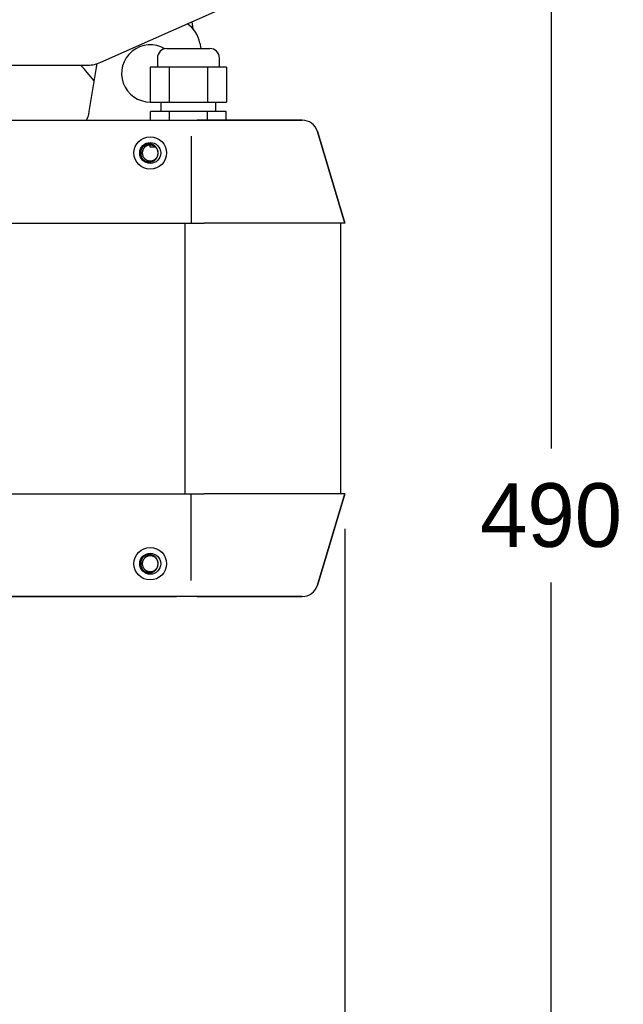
# Model space of a CAD drawing. Header units: millimetres. Extents: x 1138 to 3437, y -700 to 926.
# Tile 7 of 48: x 1877 to 2066, y 227 to 536. Entities that reach past the tile are written whole.
import ezdxf

# ---------------------------------------------------------------- set-up
doc = ezdxf.new("R2010")
doc.units = ezdxf.units.MM
doc.dimstyles.get("Standard").update_dxf_attribs({"dimtxt": 20, "dimasz": 10, "dimexe": 11, "dimexo": 11, "dimgap": 11, "dimtad": 0, "dimtih": 1, "dimtoh": 1, "dimdsep": 46, "dimtxsty": 'Standard', "dimcen": 0.09, "dimclrd": 256, "dimclre": 256, "dimclrt": 256, "dimadec": 0, "dimazin": 0, "dimtfac": 1, "dimtofl": 0, "dimtmove": 0, "dimatfit": 3, "dimfxl": 1, "dimtolj": 1, "dimtzin": 0, "dimarcsym": 0})

# ---------------------------------------------------------------- blocks, each defined once
blk = doc.blocks.new('*D2')
at = {"lineweight": -2, "transparency": 16777216}
for p, q in [((1978.75, 376.05), (1978.75, 40.99)), ((1689.16, 122.47), (1689.16, 40.99)), ((1699.16, 51.99), (1796.28, 51.99)), ((1968.75, 51.99), (1871.62, 51.99))]:
    blk.add_line(p, q, dxfattribs=at)
at = {"lineweight": 18, "transparency": 16777216}
for points in [[(1699.16, 53.66), (1699.16, 50.33), (1689.16, 51.99)], [(1968.75, 53.66), (1968.75, 50.33), (1978.75, 51.99)]]:
    blk.add_solid(points, dxfattribs=at)
at = {"layer": 'Defpoints', "color": 0, "lineweight": 18, "transparency": 16777216}
for p in [(1978.75, 387.05), (1689.16, 133.47), (1689.16, 51.99)]:
    blk.add_point(p, dxfattribs=at)
at = {"lineweight": 18, "transparency": 16777216, "insert": (1833.95, 51.99), "char_height": 20, "attachment_point": 5}
blk.add_mtext('\\A1;275', dxfattribs=at)
blk = doc.blocks.new('*D6')
at = {"lineweight": -2, "transparency": 16777216}
for p, q in [((1908.75, 624.79), (2054.57, 624.79)), ((2043.57, 614.79), (2043.57, 401.19)), ((2043.57, 145.59), (2043.57, 359.19)), ((1852.35, 135.59), (2054.57, 135.59))]:
    blk.add_line(p, q, dxfattribs=at)
at = {"lineweight": 18, "transparency": 16777216}
for points in [[(2041.9, 614.79), (2045.23, 614.79), (2043.57, 624.79)], [(2041.9, 145.59), (2045.23, 145.59), (2043.57, 135.59)]]:
    blk.add_solid(points, dxfattribs=at)
at = {"layer": 'Defpoints', "color": 0, "lineweight": 18, "transparency": 16777216}
for p in [(1897.75, 624.79), (1841.35, 135.59), (2043.57, 135.59)]:
    blk.add_point(p, dxfattribs=at)
at = {"lineweight": 18, "transparency": 16777216, "insert": (2043.57, 380.19), "char_height": 20, "attachment_point": 5}
blk.add_mtext('\\A1;490', dxfattribs=at)

msp = doc.modelspace()

# ---------------------------------------------------------------- linework, layer by layer
for p, q in [((1902.061, 522.516), (1984.183, 559.015)), ((1930.743, 535.264), (1931.012, 533.076)), ((1922.872, 526.849), (1936.372, 526.849)), ((1933.205, 528.53), (1933.485, 526.849)), ((1919.872, 523.849), (1919.872, 521.049)), ((1939.372, 521.049), (1939.372, 523.849)), ((1786.244, 521.654), (1898, 521.654)), ((1900.052, 516.653), (1897.322, 519.905)), ((1898.451, 507.049), (1900.96, 522.102)), ((1923.617, 521.049), (1917.613, 521.049)), ((1917.613, 521.049), (1917.613, 510.049)), ((1935.626, 521.049), (1923.617, 521.049)), ((1923.617, 521.049), (1923.617, 510.049)), ((1941.631, 521.049), (1935.626, 521.049)), ((1935.626, 521.049), (1935.626, 510.049)), ((1941.631, 521.049), (1941.631, 510.049)), ((1917.613, 510.049), (1923.617, 510.049)), ((1920.972, 510.049), (1920.972, 507.049)), ((1923.617, 510.049), (1935.626, 510.049)), ((1935.626, 510.049), (1941.631, 510.049)), ((1938.272, 507.049), (1938.272, 510.049)), ((1746.622, 504.349), (1925.899, 504.349)), ((1898.314, 506.227), (1898.451, 507.049)), ((1923.675, 507.049), (1917.728, 507.049)), ((1917.728, 504.35), (1917.728, 507.049)), ((1935.568, 507.049), (1923.675, 507.049)), ((1923.675, 504.35), (1923.675, 507.049)), ((1925.899, 504.349), (1932.375, 504.349)), ((1932.375, 504.349), (1965.343, 504.349)), ((1965.348, 504.349), (1932.38, 504.349)), ((1941.515, 507.049), (1935.568, 507.049)), ((1935.568, 504.35), (1935.568, 507.049)), ((1941.515, 504.35), (1941.515, 507.049)), ((1930.439, 499.349), (1930.439, 472.049)), ((1970.132, 500.785), (1978.745, 472.049)), ((1978.745, 472.049), (1970.133, 500.783)), ((1917.572, 495.849), (1917.572, 496.549)), ((1919.344, 495.849), (1917.572, 495.849)), ((1848.244, 472.049), (1925.899, 472.049)), ((1925.899, 472.049), (1934.534, 472.049)), ((1928.53, 472.049), (1928.53, 387.049)), ((1975.684, 472.049), (1934.534, 472.049)), ((1978.745, 472.049), (1975.684, 472.049)), ((1977.422, 472.049), (1977.422, 387.049)), ((1977.422, 472.049), (1977.422, 387.049)), ((1848.244, 387.049), (1925.899, 387.049)), ((1925.899, 387.049), (1934.534, 387.049)), ((1930.439, 359.749), (1930.439, 387.049)), ((1975.684, 387.049), (1934.534, 387.049)), ((1978.745, 387.049), (1970.132, 358.314)), ((1970.133, 358.315), (1978.745, 387.049)), ((1978.745, 387.049), (1975.684, 387.049)), ((1746.622, 354.749), (1925.899, 354.749)), ((1925.899, 354.749), (1746.622, 354.749)), ((1932.375, 354.749), (1925.899, 354.749)), ((1965.343, 354.749), (1932.375, 354.749)), ((1932.38, 354.749), (1965.348, 354.749))]:
    msp.add_line(p, q)
for centre, radius in [((1917.622, 494.049), 5.1), ((1917.622, 494.049), 3.3), ((1917.622, 365.049), 5.1), ((1917.622, 365.049), 3.3)]:
    msp.add_circle(centre, radius)
for centre, radius, start, end in [((1924.327, 527.05), 9, 9.46232, 56.94935), ((1917.622, 519.05), 9, 59.1975, 269.93813), ((1917.622, 519.049), 9, 59.20312, 270), ((1922.872, 523.849), 3, 90, 180), ((1936.372, 523.849), 3, 0, 90), ((1882.002, 507.049), 20, 40, 46.90703), ((1898, 531.654), 10, 270, 293.96247), ((1893.382, 507.049), 5, 327.31594, 350.53768), ((1965.343, 499.349), 5, 16.68495, 90), ((1917.622, 494.049), 3, 130.27987, 229.72013), ((1917.622, 494.049), 2.5, 333.64944, 26.35056), ((1917.622, 365.049), 3, 130.27987, 229.72013), ((1917.622, 365.049), 2.5, 333.64944, 26.35056), ((1965.343, 359.749), 5, 270, 343.31505)]:
    msp.add_arc(centre, radius, start, end)
for points, knots in [([(1919.9, 495.078), (1919.894, 495.092), (1919.887, 495.106), (1919.866, 495.151), (1919.852, 495.18), (1919.776, 495.325), (1919.706, 495.436), (1919.59, 495.593), (1919.549, 495.644), (1919.484, 495.718), (1919.462, 495.742), (1919.417, 495.79), (1919.393, 495.813), (1919.276, 495.929), (1919.176, 496.012), (1918.963, 496.163), (1918.851, 496.23), (1918.673, 496.318), (1918.613, 496.345), (1918.492, 496.394), (1918.431, 496.416), (1918.244, 496.474), (1918.117, 496.503), (1917.954, 496.527), (1917.921, 496.532), (1917.856, 496.539), (1917.758, 496.547), (1917.66, 496.55), (1917.464, 496.548), (1917.334, 496.536), (1917.172, 496.509), (1917.14, 496.503), (1917.076, 496.489), (1917.043, 496.482), (1916.948, 496.458), (1916.885, 496.439), (1916.699, 496.377), (1916.58, 496.326), (1916.435, 496.25), (1916.406, 496.234), (1916.349, 496.201), (1916.321, 496.184), (1916.237, 496.132), (1916.182, 496.095), (1916.025, 495.978), (1915.927, 495.892), (1915.79, 495.752), (1915.746, 495.704), (1915.683, 495.628), (1915.662, 495.602), (1915.622, 495.55), (1915.602, 495.523), (1915.507, 495.39), (1915.44, 495.278), (1915.353, 495.103), (1915.327, 495.043), (1915.29, 494.952), (1915.278, 494.921), (1915.256, 494.859), (1915.246, 494.827), (1915.196, 494.671), (1915.167, 494.543), (1915.139, 494.35), (1915.132, 494.285), (1915.125, 494.187), (1915.124, 494.154), (1915.122, 494.089), (1915.121, 494.056), (1915.123, 493.891), (1915.135, 493.761), (1915.178, 493.504), (1915.21, 493.377), (1915.263, 493.221), (1915.274, 493.19), (1915.297, 493.128), (1915.31, 493.098), (1915.348, 493.007), (1915.376, 492.948), (1915.467, 492.775), (1915.536, 492.665), (1915.634, 492.533), (1915.654, 492.507), (1915.696, 492.455), (1915.759, 492.38), (1915.826, 492.308), (1915.966, 492.171), (1916.066, 492.088), (1916.2, 491.993), (1916.227, 491.974), (1916.282, 491.938), (1916.31, 491.921), (1916.395, 491.87), (1916.452, 491.839), (1916.628, 491.752), (1916.749, 491.703), (1916.936, 491.644), (1916.999, 491.627), (1917.096, 491.605), (1917.128, 491.598), (1917.193, 491.586), (1917.225, 491.581), (1917.387, 491.557), (1917.517, 491.548), (1917.713, 491.55), (1917.778, 491.553), (1917.876, 491.562), (1917.909, 491.566), (1917.975, 491.574), (1918.007, 491.579), (1918.169, 491.607), (1918.295, 491.638), (1918.481, 491.701), (1918.542, 491.724), (1918.632, 491.763), (1918.662, 491.776), (1918.722, 491.804), (1918.751, 491.819), (1918.897, 491.895), (1919.008, 491.965), (1919.164, 492.081), (1919.215, 492.122), (1919.314, 492.208), (1919.362, 492.253), (1919.5, 492.395), (1919.584, 492.495), (1919.735, 492.708), (1919.802, 492.82), (1919.875, 492.967), (1919.89, 492.997), (1919.916, 493.057), (1919.929, 493.087), (1919.966, 493.179), (1919.988, 493.24), (1920.046, 493.427), (1920.076, 493.554), (1920.1, 493.716), (1920.104, 493.749), (1920.111, 493.814), (1920.114, 493.847), (1920.12, 493.946), (1920.122, 494.011), (1920.12, 494.207), (1920.109, 494.336), (1920.081, 494.498), (1920.075, 494.53), (1920.062, 494.594), (1920.054, 494.627), (1920.03, 494.723), (1920.012, 494.786), (1919.949, 494.971), (1919.898, 495.091), (1919.807, 495.265), (1919.775, 495.322), (1919.722, 495.406), (1919.704, 495.433), (1919.667, 495.488), (1919.648, 495.514), (1919.55, 495.646), (1919.464, 495.744), (1919.325, 495.881), (1919.276, 495.925), (1919.201, 495.988), (1919.175, 496.009), (1919.123, 496.049), (1919.096, 496.069), (1918.962, 496.164), (1918.85, 496.231), (1918.675, 496.318), (1918.616, 496.344), (1918.525, 496.381), (1918.494, 496.393), (1918.432, 496.415), (1918.401, 496.425), (1918.243, 496.475), (1917.989, 496.533), (1917.728, 496.551), (1917.563, 496.549), (1917.53, 496.548), (1917.464, 496.545), (1917.366, 496.538), (1917.269, 496.525), (1917.076, 496.493), (1916.95, 496.461), (1916.794, 496.409), (1916.763, 496.398), (1916.701, 496.374), (1916.671, 496.362), (1916.58, 496.323), (1916.521, 496.295), (1916.348, 496.204), (1916.237, 496.135), (1916.106, 496.038), (1916.08, 496.018), (1916.028, 495.976), (1916.003, 495.955), (1915.929, 495.89), (1915.881, 495.845), (1915.744, 495.705), (1915.66, 495.605), (1915.547, 495.445), (1915.511, 495.39), (1915.443, 495.277), (1915.411, 495.219), (1915.324, 495.044), (1915.275, 494.923), (1915.217, 494.736), (1915.2, 494.673), (1915.178, 494.576), (1915.171, 494.544), (1915.159, 494.479), (1915.153, 494.447), (1915.129, 494.285), (1915.12, 494.155), (1915.122, 493.959), (1915.126, 493.894), (1915.134, 493.796), (1915.138, 493.763), (1915.146, 493.698), (1915.151, 493.665), (1915.179, 493.503), (1915.21, 493.376), (1915.273, 493.191), (1915.296, 493.13), (1915.334, 493.04), (1915.348, 493.01), (1915.376, 492.95), (1915.391, 492.921), (1915.467, 492.775), (1915.537, 492.664), (1915.692, 492.455), (1915.778, 492.356), (1915.895, 492.241), (1915.919, 492.218), (1915.968, 492.174), (1916.043, 492.109), (1916.12, 492.05), (1916.279, 491.936), (1916.391, 491.869), (1916.538, 491.796), (1916.568, 491.782), (1916.628, 491.755), (1916.659, 491.742), (1916.75, 491.705), (1916.812, 491.683), (1916.998, 491.625), (1917.125, 491.596), (1917.287, 491.572), (1917.32, 491.568), (1917.385, 491.56), (1917.418, 491.558), (1917.517, 491.551), (1917.582, 491.549), (1917.778, 491.551), (1917.908, 491.563), (1918.102, 491.595), (1918.166, 491.608), (1918.262, 491.633), (1918.294, 491.641), (1918.357, 491.66), (1918.388, 491.67), (1918.543, 491.722), (1918.663, 491.773), (1918.836, 491.864), (1918.893, 491.896), (1918.977, 491.948), (1919.004, 491.966), (1919.059, 492.004), (1919.086, 492.023), (1919.218, 492.121), (1919.316, 492.206), (1919.453, 492.346), (1919.496, 492.394), (1919.56, 492.47), (1919.58, 492.495), (1919.62, 492.547), (1919.64, 492.574), (1919.736, 492.708), (1919.803, 492.821), (1919.862, 492.94)], [0, 0, 0, 0, 0.0016174, 0.0016174, 0.0049789, 0.0049789, 0.0184252, 0.0184252, 0.0251483, 0.0251483, 0.0285098, 0.0285098, 0.0318714, 0.0318714, 0.0453176, 0.0453176, 0.0587639, 0.0587639, 0.065487, 0.065487, 0.0722101, 0.0722101, 0.0856563, 0.0856563, 0.0890179, 0.0890179, 0.0923794, 0.0991025, 0.0991025, 0.1125488, 0.1125488, 0.1159103, 0.1159103, 0.1192719, 0.1192719, 0.125995, 0.125995, 0.1394412, 0.1394412, 0.1428028, 0.1428028, 0.1461644, 0.1461644, 0.1528875, 0.1528875, 0.1663337, 0.1663337, 0.1730568, 0.1730568, 0.1764184, 0.1764184, 0.1797799, 0.1797799, 0.1932262, 0.1932262, 0.1999493, 0.1999493, 0.2033108, 0.2033108, 0.2066724, 0.2066724, 0.2201186, 0.2201186, 0.2268417, 0.2268417, 0.2302033, 0.2302033, 0.2335648, 0.2335648, 0.2470111, 0.2470111, 0.2604573, 0.2604573, 0.2638189, 0.2638189, 0.2671804, 0.2671804, 0.2739035, 0.2739035, 0.2873498, 0.2873498, 0.2907113, 0.2907113, 0.2940729, 0.300796, 0.300796, 0.3142422, 0.3142422, 0.3176038, 0.3176038, 0.3209653, 0.3209653, 0.3276885, 0.3276885, 0.3411347, 0.3411347, 0.3478578, 0.3478578, 0.3512194, 0.3512194, 0.3545809, 0.3545809, 0.3680272, 0.3680272, 0.3747503, 0.3747503, 0.3781118, 0.3781118, 0.3814734, 0.3814734, 0.3949196, 0.3949196, 0.4016427, 0.4016427, 0.4050043, 0.4050043, 0.4083658, 0.4083658, 0.4218121, 0.4218121, 0.4285352, 0.4285352, 0.4352583, 0.4352583, 0.4487045, 0.4487045, 0.4621508, 0.4621508, 0.4655123, 0.4655123, 0.4688739, 0.4688739, 0.475597, 0.475597, 0.4890432, 0.4890432, 0.4924048, 0.4924048, 0.4957663, 0.4957663, 0.5024895, 0.5024895, 0.5159357, 0.5159357, 0.5192973, 0.5192973, 0.5226588, 0.5226588, 0.5293819, 0.5293819, 0.5428282, 0.5428282, 0.5495513, 0.5495513, 0.5529128, 0.5529128, 0.5562744, 0.5562744, 0.5697206, 0.5697206, 0.5764437, 0.5764437, 0.5798053, 0.5798053, 0.5831668, 0.5831668, 0.5966131, 0.5966131, 0.6033362, 0.6033362, 0.6066978, 0.6066978, 0.6100593, 0.6100593, 0.6235055, 0.6369518, 0.6369518, 0.6403133, 0.6403133, 0.6436749, 0.650398, 0.650398, 0.6638442, 0.6638442, 0.6672058, 0.6672058, 0.6705673, 0.6705673, 0.6772905, 0.6772905, 0.6907367, 0.6907367, 0.6940983, 0.6940983, 0.6974598, 0.6974598, 0.7041829, 0.7041829, 0.7176292, 0.7176292, 0.7243523, 0.7243523, 0.7310754, 0.7310754, 0.7445216, 0.7445216, 0.7512447, 0.7512447, 0.7546063, 0.7546063, 0.7579678, 0.7579678, 0.7714141, 0.7714141, 0.7781372, 0.7781372, 0.7814988, 0.7814988, 0.7848603, 0.7848603, 0.7983065, 0.7983065, 0.8050297, 0.8050297, 0.8083912, 0.8083912, 0.8117528, 0.8117528, 0.825199, 0.825199, 0.8386452, 0.8386452, 0.8420068, 0.8420068, 0.8453683, 0.8520915, 0.8520915, 0.8655377, 0.8655377, 0.8688993, 0.8688993, 0.8722608, 0.8722608, 0.8789839, 0.8789839, 0.8924302, 0.8924302, 0.8957917, 0.8957917, 0.8991533, 0.8991533, 0.9058764, 0.9058764, 0.9193226, 0.9193226, 0.9260457, 0.9260457, 0.9294073, 0.9294073, 0.9327688, 0.9327688, 0.9462151, 0.9462151, 0.9529382, 0.9529382, 0.9562998, 0.9562998, 0.9596613, 0.9596613, 0.9731075, 0.9731075, 0.9798307, 0.9798307, 0.9831922, 0.9831922, 0.9865538, 0.9865538, 1, 1, 1, 1]), ([(1919.862, 495.159), (1919.826, 495.258), (1919.784, 495.354), (1919.688, 495.539), (1919.635, 495.628), (1919.547, 495.758), (1919.516, 495.8), (1919.468, 495.863), (1919.451, 495.883), (1919.418, 495.924), (1919.401, 495.944), (1919.314, 496.042), (1919.241, 496.116), (1919.086, 496.254), (1919.004, 496.319), (1918.897, 496.394), (1918.875, 496.409), (1918.831, 496.438), (1918.809, 496.452), (1918.742, 496.493), (1918.697, 496.519), (1918.559, 496.593), (1918.37, 496.681), (1918.172, 496.746), (1918.045, 496.781), (1918.02, 496.787), (1917.969, 496.799), (1917.892, 496.816), (1917.815, 496.83), (1917.661, 496.854), (1917.557, 496.863), (1917.349, 496.871), (1917.245, 496.869), (1917.088, 496.858), (1917.035, 496.852), (1916.932, 496.839), (1916.88, 496.831), (1916.625, 496.784), (1916.425, 496.724), (1916.183, 496.622), (1916.135, 496.6), (1916.041, 496.554), (1915.995, 496.53), (1915.857, 496.454), (1915.768, 496.399), (1915.682, 496.338)], [0, 0, 0, 0, 0.0625, 0.0625, 0.125, 0.125, 0.15625, 0.15625, 0.171875, 0.171875, 0.1875, 0.1875, 0.25, 0.25, 0.3125, 0.3125, 0.328125, 0.328125, 0.34375, 0.34375, 0.375, 0.375, 0.4375, 0.5, 0.5, 0.515625, 0.515625, 0.53125, 0.5625, 0.5625, 0.625, 0.625, 0.6875, 0.6875, 0.71875, 0.71875, 0.75, 0.75, 0.875, 0.875, 0.90625, 0.90625, 0.9375, 0.9375, 1, 1, 1, 1]), ([(1915.682, 491.761), (1915.768, 491.7), (1915.946, 491.59), (1916.133, 491.499), (1916.324, 491.418), (1916.422, 491.382), (1916.548, 491.344), (1916.573, 491.337), (1916.624, 491.323), (1916.7, 491.304), (1916.777, 491.287), (1916.931, 491.259), (1917.034, 491.245), (1917.241, 491.23), (1917.345, 491.228), (1917.476, 491.233), (1917.502, 491.234), (1917.555, 491.237), (1917.581, 491.239), (1917.66, 491.247), (1917.712, 491.253), (1917.867, 491.276), (1917.968, 491.298), (1918.169, 491.352), (1918.268, 491.384), (1918.389, 491.432), (1918.414, 491.442), (1918.462, 491.463), (1918.486, 491.474), (1918.558, 491.507), (1918.605, 491.53), (1918.743, 491.604), (1918.831, 491.659), (1919.002, 491.778), (1919.083, 491.843), (1919.181, 491.93), (1919.2, 491.947), (1919.238, 491.984), (1919.257, 492.002), (1919.313, 492.058), (1919.349, 492.096), (1919.452, 492.214), (1919.516, 492.296), (1919.633, 492.468), (1919.687, 492.557), (1919.759, 492.697), (1919.782, 492.745), (1919.824, 492.841), (1919.844, 492.89), (1919.862, 492.94)], [0, 0, 0, 0, 0.0625, 0.125, 0.125, 0.1875, 0.1875, 0.203125, 0.203125, 0.21875, 0.25, 0.25, 0.3125, 0.3125, 0.375, 0.375, 0.390625, 0.390625, 0.40625, 0.40625, 0.4375, 0.4375, 0.5, 0.5, 0.5625, 0.5625, 0.578125, 0.578125, 0.59375, 0.59375, 0.625, 0.625, 0.6875, 0.6875, 0.75, 0.75, 0.765625, 0.765625, 0.78125, 0.78125, 0.8125, 0.8125, 0.875, 0.875, 0.9375, 0.9375, 0.96875, 0.96875, 1, 1, 1, 1]), ([(1919.9, 366.078), (1919.894, 366.092), (1919.887, 366.106), (1919.866, 366.151), (1919.852, 366.18), (1919.776, 366.325), (1919.706, 366.436), (1919.59, 366.593), (1919.549, 366.644), (1919.484, 366.718), (1919.462, 366.742), (1919.417, 366.79), (1919.393, 366.813), (1919.276, 366.929), (1919.176, 367.012), (1918.963, 367.163), (1918.851, 367.23), (1918.673, 367.318), (1918.613, 367.345), (1918.492, 367.394), (1918.431, 367.416), (1918.244, 367.474), (1918.117, 367.503), (1917.954, 367.527), (1917.921, 367.532), (1917.856, 367.539), (1917.758, 367.547), (1917.66, 367.55), (1917.464, 367.548), (1917.334, 367.536), (1917.172, 367.509), (1917.14, 367.503), (1917.076, 367.489), (1917.043, 367.482), (1916.948, 367.458), (1916.885, 367.439), (1916.699, 367.377), (1916.58, 367.326), (1916.435, 367.25), (1916.406, 367.234), (1916.349, 367.201), (1916.321, 367.184), (1916.237, 367.132), (1916.182, 367.095), (1916.025, 366.978), (1915.927, 366.892), (1915.79, 366.752), (1915.746, 366.704), (1915.683, 366.628), (1915.662, 366.602), (1915.622, 366.55), (1915.602, 366.523), (1915.507, 366.39), (1915.44, 366.278), (1915.353, 366.103), (1915.327, 366.043), (1915.29, 365.952), (1915.278, 365.921), (1915.256, 365.859), (1915.246, 365.827), (1915.196, 365.671), (1915.167, 365.543), (1915.139, 365.35), (1915.132, 365.285), (1915.125, 365.187), (1915.124, 365.154), (1915.122, 365.089), (1915.121, 365.056), (1915.123, 364.891), (1915.135, 364.761), (1915.178, 364.504), (1915.21, 364.377), (1915.263, 364.221), (1915.274, 364.19), (1915.297, 364.128), (1915.31, 364.098), (1915.348, 364.007), (1915.376, 363.948), (1915.467, 363.775), (1915.536, 363.665), (1915.634, 363.533), (1915.654, 363.507), (1915.696, 363.455), (1915.759, 363.38), (1915.826, 363.308), (1915.966, 363.171), (1916.066, 363.088), (1916.2, 362.993), (1916.227, 362.974), (1916.282, 362.938), (1916.31, 362.921), (1916.395, 362.87), (1916.452, 362.839), (1916.628, 362.752), (1916.749, 362.703), (1916.936, 362.644), (1916.999, 362.627), (1917.096, 362.605), (1917.128, 362.598), (1917.193, 362.586), (1917.225, 362.581), (1917.387, 362.557), (1917.517, 362.548), (1917.713, 362.55), (1917.778, 362.553), (1917.876, 362.562), (1917.909, 362.566), (1917.975, 362.574), (1918.007, 362.579), (1918.169, 362.607), (1918.295, 362.638), (1918.481, 362.701), (1918.542, 362.724), (1918.632, 362.763), (1918.662, 362.776), (1918.722, 362.804), (1918.751, 362.819), (1918.897, 362.895), (1919.008, 362.965), (1919.164, 363.081), (1919.215, 363.122), (1919.314, 363.208), (1919.362, 363.253), (1919.5, 363.395), (1919.584, 363.495), (1919.735, 363.708), (1919.802, 363.82), (1919.875, 363.967), (1919.89, 363.997), (1919.916, 364.057), (1919.929, 364.087), (1919.966, 364.179), (1919.988, 364.24), (1920.046, 364.427), (1920.076, 364.554), (1920.1, 364.716), (1920.104, 364.749), (1920.111, 364.814), (1920.114, 364.847), (1920.12, 364.946), (1920.122, 365.011), (1920.12, 365.207), (1920.109, 365.336), (1920.081, 365.498), (1920.075, 365.53), (1920.062, 365.594), (1920.054, 365.627), (1920.03, 365.723), (1920.012, 365.786), (1919.949, 365.971), (1919.898, 366.091), (1919.807, 366.265), (1919.775, 366.322), (1919.722, 366.406), (1919.704, 366.433), (1919.667, 366.488), (1919.648, 366.514), (1919.55, 366.646), (1919.464, 366.744), (1919.325, 366.881), (1919.276, 366.925), (1919.201, 366.988), (1919.175, 367.009), (1919.123, 367.049), (1919.096, 367.069), (1918.962, 367.164), (1918.85, 367.231), (1918.675, 367.318), (1918.616, 367.344), (1918.525, 367.381), (1918.494, 367.393), (1918.432, 367.415), (1918.401, 367.425), (1918.243, 367.475), (1917.989, 367.533), (1917.728, 367.551), (1917.563, 367.549), (1917.53, 367.548), (1917.464, 367.545), (1917.366, 367.538), (1917.269, 367.525), (1917.076, 367.493), (1916.95, 367.461), (1916.794, 367.409), (1916.763, 367.398), (1916.701, 367.374), (1916.671, 367.362), (1916.58, 367.323), (1916.521, 367.295), (1916.348, 367.204), (1916.237, 367.135), (1916.106, 367.038), (1916.08, 367.018), (1916.028, 366.976), (1916.003, 366.955), (1915.929, 366.89), (1915.881, 366.845), (1915.744, 366.705), (1915.66, 366.605), (1915.547, 366.445), (1915.511, 366.39), (1915.443, 366.277), (1915.411, 366.219), (1915.324, 366.044), (1915.275, 365.923), (1915.217, 365.736), (1915.2, 365.673), (1915.178, 365.576), (1915.171, 365.544), (1915.159, 365.479), (1915.153, 365.447), (1915.129, 365.285), (1915.12, 365.155), (1915.122, 364.959), (1915.126, 364.894), (1915.134, 364.796), (1915.138, 364.763), (1915.146, 364.698), (1915.151, 364.665), (1915.179, 364.503), (1915.21, 364.376), (1915.273, 364.191), (1915.296, 364.13), (1915.334, 364.04), (1915.348, 364.01), (1915.376, 363.95), (1915.391, 363.921), (1915.467, 363.775), (1915.537, 363.664), (1915.692, 363.455), (1915.778, 363.356), (1915.895, 363.241), (1915.919, 363.218), (1915.968, 363.174), (1916.043, 363.109), (1916.12, 363.05), (1916.279, 362.936), (1916.391, 362.869), (1916.538, 362.796), (1916.568, 362.782), (1916.628, 362.755), (1916.659, 362.742), (1916.75, 362.705), (1916.812, 362.683), (1916.998, 362.625), (1917.125, 362.596), (1917.287, 362.572), (1917.32, 362.568), (1917.385, 362.56), (1917.418, 362.558), (1917.517, 362.551), (1917.582, 362.549), (1917.778, 362.551), (1917.908, 362.563), (1918.102, 362.595), (1918.166, 362.608), (1918.262, 362.633), (1918.294, 362.641), (1918.357, 362.66), (1918.388, 362.67), (1918.543, 362.722), (1918.663, 362.773), (1918.836, 362.864), (1918.893, 362.896), (1918.977, 362.948), (1919.004, 362.966), (1919.059, 363.004), (1919.086, 363.023), (1919.218, 363.121), (1919.316, 363.206), (1919.453, 363.346), (1919.496, 363.394), (1919.56, 363.47), (1919.58, 363.495), (1919.62, 363.547), (1919.64, 363.574), (1919.736, 363.708), (1919.803, 363.821), (1919.862, 363.94)], [0, 0, 0, 0, 0.0016174, 0.0016174, 0.0049789, 0.0049789, 0.0184252, 0.0184252, 0.0251483, 0.0251483, 0.0285098, 0.0285098, 0.0318714, 0.0318714, 0.0453176, 0.0453176, 0.0587639, 0.0587639, 0.065487, 0.065487, 0.0722101, 0.0722101, 0.0856563, 0.0856563, 0.0890179, 0.0890179, 0.0923794, 0.0991025, 0.0991025, 0.1125488, 0.1125488, 0.1159103, 0.1159103, 0.1192719, 0.1192719, 0.125995, 0.125995, 0.1394412, 0.1394412, 0.1428028, 0.1428028, 0.1461643, 0.1461643, 0.1528875, 0.1528875, 0.1663337, 0.1663337, 0.1730568, 0.1730568, 0.1764184, 0.1764184, 0.1797799, 0.1797799, 0.1932262, 0.1932262, 0.1999493, 0.1999493, 0.2033108, 0.2033108, 0.2066724, 0.2066724, 0.2201186, 0.2201186, 0.2268417, 0.2268417, 0.2302033, 0.2302033, 0.2335648, 0.2335648, 0.2470111, 0.2470111, 0.2604573, 0.2604573, 0.2638189, 0.2638189, 0.2671804, 0.2671804, 0.2739035, 0.2739035, 0.2873498, 0.2873498, 0.2907113, 0.2907113, 0.2940729, 0.300796, 0.300796, 0.3142422, 0.3142422, 0.3176038, 0.3176038, 0.3209653, 0.3209653, 0.3276885, 0.3276885, 0.3411347, 0.3411347, 0.3478578, 0.3478578, 0.3512194, 0.3512194, 0.3545809, 0.3545809, 0.3680272, 0.3680272, 0.3747503, 0.3747503, 0.3781118, 0.3781118, 0.3814734, 0.3814734, 0.3949196, 0.3949196, 0.4016427, 0.4016427, 0.4050043, 0.4050043, 0.4083658, 0.4083658, 0.4218121, 0.4218121, 0.4285352, 0.4285352, 0.4352583, 0.4352583, 0.4487045, 0.4487045, 0.4621508, 0.4621508, 0.4655123, 0.4655123, 0.4688739, 0.4688739, 0.475597, 0.475597, 0.4890432, 0.4890432, 0.4924048, 0.4924048, 0.4957663, 0.4957663, 0.5024895, 0.5024895, 0.5159357, 0.5159357, 0.5192973, 0.5192973, 0.5226588, 0.5226588, 0.5293819, 0.5293819, 0.5428282, 0.5428282, 0.5495513, 0.5495513, 0.5529128, 0.5529128, 0.5562744, 0.5562744, 0.5697206, 0.5697206, 0.5764437, 0.5764437, 0.5798053, 0.5798053, 0.5831668, 0.5831668, 0.5966131, 0.5966131, 0.6033362, 0.6033362, 0.6066978, 0.6066978, 0.6100593, 0.6100593, 0.6235055, 0.6369518, 0.6369518, 0.6403133, 0.6403133, 0.6436749, 0.650398, 0.650398, 0.6638442, 0.6638442, 0.6672058, 0.6672058, 0.6705673, 0.6705673, 0.6772905, 0.6772905, 0.6907367, 0.6907367, 0.6940983, 0.6940983, 0.6974598, 0.6974598, 0.7041829, 0.7041829, 0.7176292, 0.7176292, 0.7243523, 0.7243523, 0.7310754, 0.7310754, 0.7445216, 0.7445216, 0.7512447, 0.7512447, 0.7546063, 0.7546063, 0.7579678, 0.7579678, 0.7714141, 0.7714141, 0.7781372, 0.7781372, 0.7814988, 0.7814988, 0.7848603, 0.7848603, 0.7983065, 0.7983065, 0.8050297, 0.8050297, 0.8083912, 0.8083912, 0.8117528, 0.8117528, 0.825199, 0.825199, 0.8386452, 0.8386452, 0.8420068, 0.8420068, 0.8453683, 0.8520915, 0.8520915, 0.8655377, 0.8655377, 0.8688993, 0.8688993, 0.8722608, 0.8722608, 0.8789839, 0.8789839, 0.8924302, 0.8924302, 0.8957917, 0.8957917, 0.8991533, 0.8991533, 0.9058764, 0.9058764, 0.9193226, 0.9193226, 0.9260457, 0.9260457, 0.9294073, 0.9294073, 0.9327688, 0.9327688, 0.9462151, 0.9462151, 0.9529382, 0.9529382, 0.9562998, 0.9562998, 0.9596613, 0.9596613, 0.9731075, 0.9731075, 0.9798307, 0.9798307, 0.9831922, 0.9831922, 0.9865538, 0.9865538, 1, 1, 1, 1]), ([(1919.862, 366.159), (1919.826, 366.258), (1919.784, 366.354), (1919.688, 366.539), (1919.635, 366.628), (1919.547, 366.758), (1919.516, 366.8), (1919.468, 366.863), (1919.451, 366.883), (1919.418, 366.924), (1919.401, 366.944), (1919.314, 367.042), (1919.241, 367.116), (1919.086, 367.254), (1919.004, 367.319), (1918.897, 367.394), (1918.875, 367.409), (1918.831, 367.438), (1918.809, 367.452), (1918.742, 367.493), (1918.697, 367.519), (1918.559, 367.593), (1918.37, 367.681), (1918.172, 367.746), (1918.045, 367.781), (1918.02, 367.787), (1917.969, 367.799), (1917.892, 367.816), (1917.815, 367.83), (1917.661, 367.854), (1917.557, 367.863), (1917.349, 367.871), (1917.245, 367.869), (1917.088, 367.858), (1917.035, 367.852), (1916.932, 367.839), (1916.88, 367.831), (1916.625, 367.784), (1916.425, 367.724), (1916.183, 367.622), (1916.135, 367.6), (1916.041, 367.554), (1915.995, 367.53), (1915.857, 367.454), (1915.768, 367.399), (1915.682, 367.338)], [0, 0, 0, 0, 0.0625, 0.0625, 0.125, 0.125, 0.15625, 0.15625, 0.171875, 0.171875, 0.1875, 0.1875, 0.25, 0.25, 0.3125, 0.3125, 0.328125, 0.328125, 0.34375, 0.34375, 0.375, 0.375, 0.4375, 0.5, 0.5, 0.515625, 0.515625, 0.53125, 0.5625, 0.5625, 0.625, 0.625, 0.6875, 0.6875, 0.71875, 0.71875, 0.75, 0.75, 0.875, 0.875, 0.90625, 0.90625, 0.9375, 0.9375, 1, 1, 1, 1]), ([(1915.682, 362.761), (1915.768, 362.7), (1915.946, 362.59), (1916.133, 362.499), (1916.324, 362.418), (1916.422, 362.382), (1916.548, 362.344), (1916.573, 362.337), (1916.624, 362.323), (1916.7, 362.304), (1916.777, 362.287), (1916.931, 362.259), (1917.034, 362.245), (1917.241, 362.23), (1917.345, 362.228), (1917.476, 362.233), (1917.502, 362.234), (1917.555, 362.237), (1917.581, 362.239), (1917.66, 362.247), (1917.712, 362.253), (1917.867, 362.276), (1917.968, 362.298), (1918.169, 362.352), (1918.268, 362.384), (1918.389, 362.432), (1918.414, 362.442), (1918.462, 362.463), (1918.486, 362.474), (1918.558, 362.507), (1918.605, 362.53), (1918.743, 362.604), (1918.831, 362.659), (1919.002, 362.778), (1919.083, 362.843), (1919.181, 362.93), (1919.2, 362.947), (1919.238, 362.984), (1919.257, 363.002), (1919.313, 363.058), (1919.349, 363.096), (1919.452, 363.214), (1919.516, 363.296), (1919.633, 363.468), (1919.687, 363.557), (1919.759, 363.697), (1919.782, 363.745), (1919.824, 363.841), (1919.844, 363.89), (1919.862, 363.94)], [0, 0, 0, 0, 0.0625, 0.125, 0.125, 0.1875, 0.1875, 0.203125, 0.203125, 0.21875, 0.25, 0.25, 0.3125, 0.3125, 0.375, 0.375, 0.390625, 0.390625, 0.40625, 0.40625, 0.4375, 0.4375, 0.5, 0.5, 0.5625, 0.5625, 0.578125, 0.578125, 0.59375, 0.59375, 0.625, 0.625, 0.6875, 0.6875, 0.75, 0.75, 0.765625, 0.765625, 0.78125, 0.78125, 0.8125, 0.8125, 0.875, 0.875, 0.9375, 0.9375, 0.96875, 0.96875, 1, 1, 1, 1])]:
    msp.add_open_spline(points, degree=3, knots=knots)

# ---------------------------------------------------------------- dimensions: what is measured, and where the dimension line sits
at = {"lineweight": 18}
dim = msp.add_linear_dim(base=(2043.567, 135.589), p1=(1897.747, 624.794), p2=(1841.352, 135.589), angle=90, text='490', dimstyle='Standard', dxfattribs=at)
dim.commit()
dim.dimension.update_dxf_attribs({"geometry": '*D6', "text_midpoint": (2043.567, 380.192)})
dim = msp.add_linear_dim(base=(1689.156, 51.992), p1=(1978.745, 387.049), p2=(1689.156, 133.47), text='275', dimstyle='Standard', dxfattribs=at)
dim.commit()
dim.dimension.update_dxf_attribs({"geometry": '*D2', "text_midpoint": (1833.95, 51.992)})

doc.saveas('drawing.dxf')
